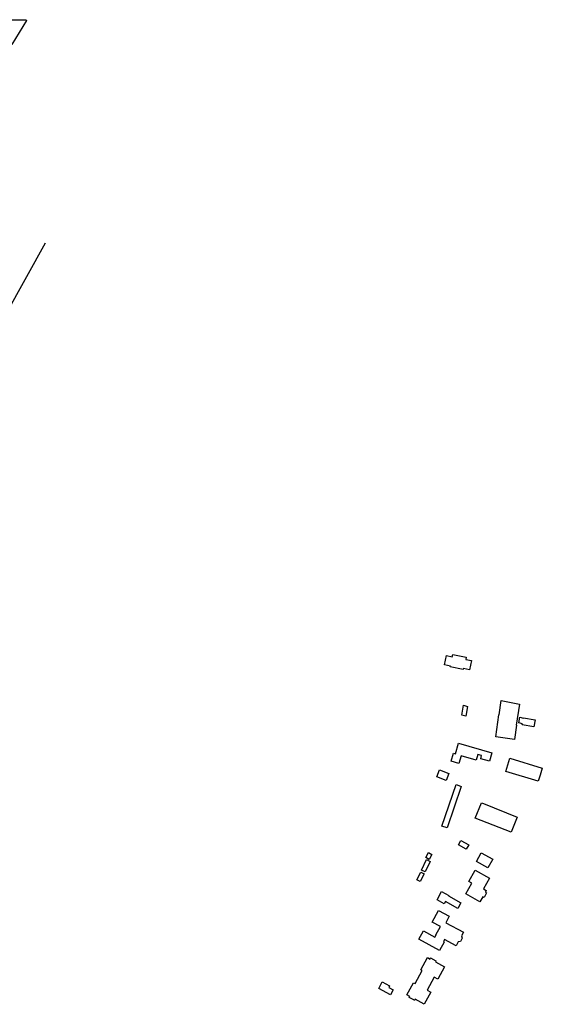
# Model space of a CAD drawing. Header units: metres. Extents: x 159597 to 163409, y 443622 to 446014.
# Tile 55 of 68: x 161861 to 162181, y 444498 to 445100. Entities that reach past the tile are written whole.
import ezdxf

# ---------------------------------------------------------------- set-up
doc = ezdxf.new("R2010")
doc.units = ezdxf.units.M
doc.header["$LTSCALE"] = 4
for name, color, linetype in [('G_BTD', 3, 'CONTINUOUS'), ('G_OTD', 32, 'CONTINUOUS'), ('G_WGD', 7, 'CONTINUOUS')]:
    doc.layers.add(name, color=color, linetype=linetype)

msp = doc.modelspace()

# ---------------------------------------------------------------- linework, layer by layer
at = {"layer": 'G_BTD', "linetype": 'Continuous', "transparency": 33554687}
msp.add_lwpolyline([(161774.682, 444799.015), (161806.928, 444848.624), (161809.708, 444853.259), (161813.474, 444858.135), (161817.901, 444859.865), (161821.368, 444859.959), (161824.292, 444867.424), (161829.26, 444877.225), (161877.066, 444963.166)], dxfattribs=at)
at = {"layer": 'G_OTD', "linetype": 'Continuous', "transparency": 33554687}
for points in [[(162132.634, 444702.938), (162132.482, 444702.219), (162124.553, 444703.888), (162124.647, 444704.336), (162121.051, 444705.093), (162122.271, 444710.885), (162125.849, 444710.132), (162126.154, 444711.576), (162134.391, 444709.842), (162134.111, 444708.509), (162137.577, 444707.779), (162136.391, 444702.147), (162132.634, 444702.938)], [(162134.035, 444673.81), (162131.603, 444674.373), (162132.793, 444680.427), (162135.229, 444679.783), (162134.035, 444673.81)], [(162152.401, 444661.231), (162154.373, 444674.66), (162154.449, 444674.649), (162155.741, 444683.278), (162166.83, 444681.2), (162164.938, 444668.2), (162165.081, 444668.179), (162163.815, 444659.555), (162152.401, 444661.231)], [(162176.542, 444671.447), (162175.754, 444667.156), (162168.658, 444668.46), (162168.789, 444669.175), (162166.598, 444669.673), (162167.2, 444673.083), (162169.401, 444672.507), (162169.446, 444672.75), (162176.542, 444671.447)], [(162127.78, 444650.805), (162129.639, 444657.259), (162150.072, 444651.376), (162148.57, 444646.158), (162143.24, 444647.693), (162143.798, 444649.63), (162141.505, 444650.29), (162140.519, 444646.865), (162131.206, 444649.546), (162129.847, 444644.825), (162125.162, 444646.174), (162126.593, 444651.146), (162127.78, 444650.805)], [(162158.543, 444639.919), (162160.981, 444648.012), (162180.87, 444642.021), (162179.58, 444637.738), (162178.433, 444633.929), (162158.543, 444639.919)], [(162118.019, 444640.882), (162123.651, 444638.733), (162122.033, 444634.494), (162116.401, 444636.643), (162118.019, 444640.882)], [(162122.666, 444605.443), (162119.544, 444606.421), (162128.247, 444631.945), (162128.88, 444631.72), (162131.304, 444630.86), (162122.666, 444605.443)], [(162161.834, 444602.759), (162139.923, 444611.472), (162143.636, 444620.81), (162144.886, 444620.313), (162165.546, 444612.094), (162161.834, 444602.759)], [(162131.156, 444597.788), (162135.889, 444595.171), (162134.359, 444592.405), (162129.627, 444595.023), (162131.156, 444597.788)], [(162109.637, 444587.295), (162111.304, 444590.371), (162113.342, 444589.265), (162111.675, 444586.19), (162109.637, 444587.295)], [(162140.543, 444584.899), (162143.53, 444590.285), (162150.55, 444586.391), (162147.563, 444581.005), (162140.543, 444584.899)], [(162106.938, 444579.663), (162110.014, 444586.036), (162112.268, 444584.949), (162109.192, 444578.576), (162106.938, 444579.663)], [(162104.217, 444573.673), (162106.551, 444578.379), (162108.6, 444577.362), (162106.265, 444572.657), (162104.217, 444573.673)], [(162139.848, 444579.559), (162148.544, 444574.706), (162144.871, 444568.118), (162146.615, 444567.146), (162146.082, 444566.187), (162146.826, 444565.774), (162145.241, 444562.919), (162144.496, 444563.33), (162142.771, 444560.252), (162134.064, 444565.104), (162137.726, 444571.705), (162136.001, 444572.663), (162139.848, 444579.559)], [(162116.515, 444561.499), (162119.332, 444566.578), (162123.661, 444564.177), (162123.508, 444563.902), (162131.103, 444559.658), (162129.2, 444556.252), (162121.606, 444560.498), (162120.833, 444559.104), (162116.515, 444561.499)], [(162123.967, 444551.452), (162121.827, 444547.489), (162132.665, 444541.637), (162131.494, 444539.469), (162131.904, 444538.081), (162130.784, 444536.053), (162129.454, 444535.691), (162128.215, 444533.396), (162121.138, 444537.218), (162120.387, 444535.839), (162120.838, 444535.593), (162118.045, 444530.468), (162105.455, 444537.328), (162108.283, 444542.52), (162115.251, 444538.723), (162115.955, 444540.015), (162115.832, 444540.082), (162118.567, 444545.148), (162113.618, 444547.849), (162117.461, 444554.965), (162123.967, 444551.452)], [(162099.79, 444502.407), (162098.148, 444503.301), (162102.221, 444510.785), (162103.091, 444510.311), (162107.388, 444518.207), (162106.519, 444518.681), (162110.592, 444526.164), (162112.235, 444525.27), (162112.593, 444525.929), (162115.869, 444524.145), (162115.511, 444523.487), (162121.132, 444520.427), (162117.059, 444512.944), (162114.828, 444514.158), (162110.53, 444506.262), (162112.761, 444505.048), (162108.688, 444497.564), (162103.066, 444500.624), (162102.708, 444499.965), (162102.644, 444500), (162099.432, 444501.749), (162099.79, 444502.407)], [(162088.09, 444503.385), (162080.907, 444507.171), (162083.052, 444511.241), (162087.546, 444508.872), (162086.965, 444507.77), (162089.654, 444506.352), (162088.09, 444503.385)]]:
    msp.add_lwpolyline(points, dxfattribs=at)
at = {"layer": 'G_WGD', "linetype": 'Continuous', "transparency": 33554687}
msp.add_lwpolyline([(161856.866, 445099.703), (161861.632, 445099.627), (161864.744, 445099.702), (161865.364, 445099.71), (161865.481, 445099.306), (161856.546, 445084.574)], dxfattribs=at)

doc.saveas('drawing.dxf')
